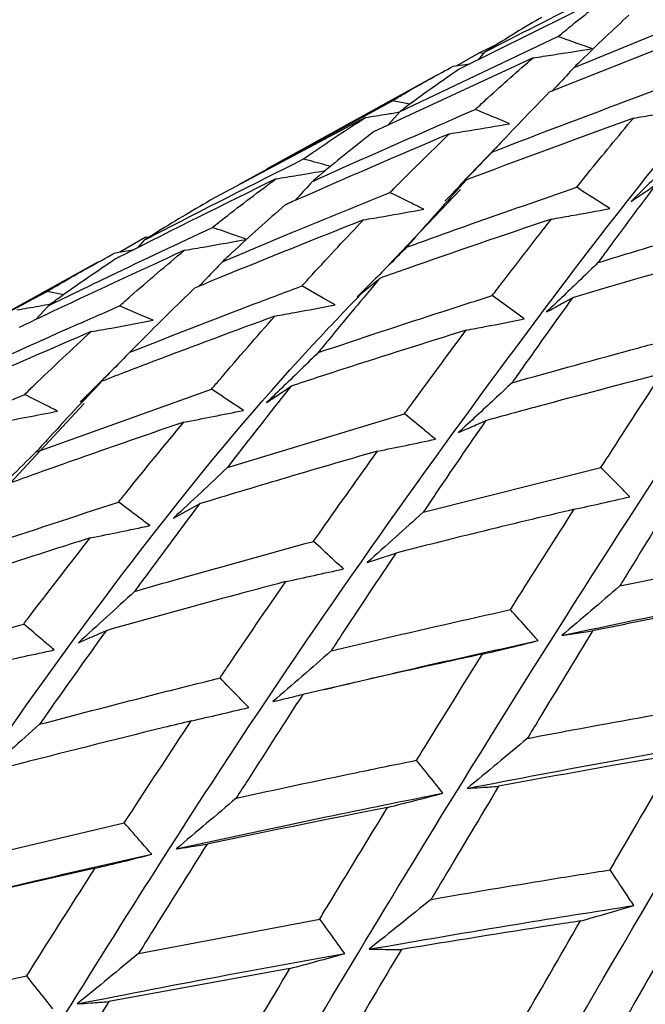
# Model space of a CAD drawing. Header units: millimetres. Extents: x 73 to 180, y 34 to 171.
# Tile 34 of 59: x 101.86 to 103.17, y 136.67 to 138.73. Entities that reach past the tile are written whole.
import ezdxf

# ---------------------------------------------------------------- set-up
doc = ezdxf.new("R2010")
doc.units = ezdxf.units.MM

msp = doc.modelspace()

# ---------------------------------------------------------------- linework, layer by layer
at = {"color": 7, "linetype": 'Continuous', "lineweight": 25}
for p, q in [((103.1, 138.7861), (102.7768, 138.6256)), ((103.0172, 138.6293), (103.3547, 138.7666)), ((103.3058, 138.713), (102.9655, 138.5775)), ((102.6534, 138.5372), (102.9836, 138.6936)), ((102.8186, 138.6598), (102.8595, 138.679)), ((102.9314, 138.6494), (102.598, 138.4948)), ((102.7716, 138.6328), (102.8186, 138.6598)), ((102.8302, 138.661), (102.8168, 138.6454)), ((102.828, 138.6585), (102.8186, 138.6598)), ((102.7642, 138.6317), (102.7996, 138.6369)), ((102.7305, 138.6134), (102.3744, 138.4169)), ((102.3165, 138.3849), (102.6378, 138.5598)), ((102.674, 138.5524), (102.6378, 138.5598)), ((102.5813, 138.5248), (102.2567, 138.3516)), ((102.6534, 138.5372), (102.6281, 138.5087)), ((102.8745, 138.4831), (102.7786, 138.3831)), ((102.6287, 138.2154), (102.7797, 138.374)), ((102.0672, 138.2436), (102.1205, 138.2745)), ((102.1194, 138.2687), (102.1046, 138.2522)), ((102.1272, 138.2737), (102.1205, 138.2745)), ((102.058, 138.242), (102.0978, 138.2488)), ((102.0199, 138.2213), (101.6392, 138.0112)), ((101.95, 138.154), (101.9153, 138.1611)), ((101.918, 138.1312), (101.8909, 138.1019)), ((102.079, 138.0244), (101.9901, 137.9351)), ((101.5069, 137.7951), (101.8686, 137.9459)), ((101.8921, 137.8252), (102.2591, 137.9567)), ((101.8381, 137.7606), (101.993, 137.9266)), ((102.2923, 137.7932), (102.6628, 137.9055)), ((102.7015, 137.6994), (103.0734, 137.7929)), ((102.1798, 137.6873), (102.2344, 137.7172)), ((103.1129, 137.5455), (103.4843, 137.6208)), ((101.6965, 136.9608), (102.0768, 137.0502)), ((102.0156, 136.9554), (101.6348, 136.8687)), ((102.1067, 136.7775), (102.4854, 136.8492)), ((102.4232, 136.7459), (102.0443, 136.6767))]:
    msp.add_line(p, q, dxfattribs=at)
at = {"color": 7, "linetype": 'Continuous', "lineweight": 25, "flags": 128}
for points in [[(102.5174, 138.133), (102.4925, 138.1473), (102.4483, 138.1727)], [(102.9131, 138.1037), (102.889, 138.1213), (102.8462, 138.1525)], [(102.137, 138.1007), (102.1117, 138.1115), (102.0668, 138.1307)], [(102.5847, 137.5944), (102.6102, 137.6029), (102.6443, 137.6142)], [(102.992, 137.442), (103.0192, 137.446), (103.0556, 137.4515)]]:
    msp.add_lwpolyline(points, dxfattribs=at)
at = {"color": 7, "linetype": 'Continuous', "lineweight": 25}
for points, knots in [([(97.7305, 115.257), (97.8733, 115.3779), (98.2139, 115.6663), (98.7637, 116.1348), (99.3518, 116.6446), (99.9008, 117.1323), (100.4057, 117.5952), (100.8683, 118.0351), (101.2934, 118.4568), (101.6866, 118.8657), (102.0535, 119.2678), (102.4109, 119.683), (102.7613, 120.1187), (103.1054, 120.5827), (103.4325, 121.0661), (103.7443, 121.5778), (104.0412, 122.1278), (104.3222, 122.7283), (104.5716, 123.3625), (104.7841, 124.0252), (104.9549, 124.7036), (105.0849, 125.4081), (105.171, 126.1291), (105.2126, 126.859), (105.2105, 127.5924), (105.166, 128.3256), (105.0809, 129.0556), (104.957, 129.7791), (104.7965, 130.492), (104.603, 131.1875), (104.3839, 131.8504), (104.1571, 132.4454), (103.9391, 132.9567), (103.6786, 133.5167), (103.3523, 134.1477), (103.0151, 134.7229), (102.7097, 135.2024), (102.4359, 135.6067), (102.0924, 136.0758), (101.7135, 136.5533), (101.2973, 137.0352), (100.8482, 137.5115), (100.3687, 137.9754), (99.8612, 138.4216), (99.3275, 138.8455), (98.7696, 139.2433), (98.1892, 139.6116), (97.588, 139.9474), (96.9687, 140.2474), (96.3348, 140.5086), (95.6921, 140.7283), (95.0482, 140.9046), (94.412, 141.0376), (93.7922, 141.1292), (93.1944, 141.1837), (92.6197, 141.2064), (92.0656, 141.2023), (91.5264, 141.1752), (90.996, 141.1279), (90.4683, 141.0623), (89.9371, 140.979), (89.3957, 140.8784), (88.8362, 140.7595), (88.251, 140.6211), (87.6327, 140.4616), (86.9749, 140.2797), (86.2741, 140.0747), (85.5356, 139.8495), (84.8888, 139.6468), (84.5035, 139.5251), (84.3627, 139.4806)], [0, 0, 0, 0, 0.016658, 0.039751, 0.061072, 0.08039, 0.097706, 0.113257, 0.127342, 0.140262, 0.152305, 0.163742, 0.176032, 0.188131, 0.200355, 0.212942, 0.226226, 0.240533, 0.256144, 0.271236, 0.286996, 0.303155, 0.319489, 0.335852, 0.352148, 0.368349, 0.384437, 0.40039, 0.416172, 0.431703, 0.446786, 0.460807, 0.472249, 0.482079, 0.49997, 0.517206, 0.524281, 0.536011, 0.548195, 0.56127, 0.574915, 0.589007, 0.603445, 0.618161, 0.633102, 0.64823, 0.663508, 0.6789, 0.69436, 0.709795, 0.725081, 0.740038, 0.754456, 0.768158, 0.781073, 0.793265, 0.8049, 0.816198, 0.827403, 0.838746, 0.850419, 0.862686, 0.875813, 0.890076, 0.90576, 0.92314, 0.942447, 0.963758, 0.986764, 1, 1, 1, 1]), ([(102.2184, 136.196), (102.3681, 136.4481), (102.7414, 137.0771), (103.2364, 137.8551), (103.7043, 138.5538), (103.9484, 138.88), (104.0651, 139.036)], [0, 0, 0, 0, 0.216403, 0.539662, 0.779765, 1, 1, 1, 1]), ([(102.5779, 135.8644), (102.7401, 136.144), (103.1355, 136.8253), (103.6438, 137.6854), (104.11, 138.4637), (104.3441, 138.8433), (104.456, 139.0248)], [0, 0, 0, 0, 0.223034, 0.543558, 0.781628, 1, 1, 1, 1]), ([(102.9204, 135.4941), (103.0958, 135.7968), (103.5169, 136.5236), (104.0452, 137.4594), (104.5184, 138.3138), (104.748, 138.7458), (104.8578, 138.9525)], [0, 0, 0, 0, 0.2275204, 0.5461936, 0.7828892, 1, 1, 1, 1]), ([(102.8302, 138.661), (102.9021, 138.6981), (103.0082, 138.7527), (103.1153, 138.806), (103.1498, 138.8232)], [0, 0, 0, 0, 0.67782, 1, 1, 1, 1]), ([(102.9836, 138.6936), (102.9934, 138.7017), (103.0323, 138.7338), (103.071, 138.7637), (103.1, 138.7861)], [0, 0, 0, 0, 0.252477, 1, 1, 1, 1]), ([(101.8497, 136.4841), (101.9871, 136.7051), (102.3418, 137.2757), (102.8286, 137.9619), (103.2335, 138.492), (103.4237, 138.6951), (103.4779, 138.753)], [0, 0, 0, 0, 0.2366389, 0.6110278, 0.8891064, 1, 1, 1, 1]), ([(102.9494, 138.7339), (102.9476, 138.7329), (102.9079, 138.7101), (102.8682, 138.685), (102.8302, 138.661)], [0, 0, 0, 0, 0.044272, 1, 1, 1, 1]), ([(103.1319, 138.7388), (103.0989, 138.7079), (103.0608, 138.6722), (103.0224, 138.6343), (103.0172, 138.6293)], [0, 0, 0, 0, 0.866157, 1, 1, 1, 1]), ([(103.0553, 138.6687), (103.0468, 138.6716), (103.0229, 138.6799), (102.999, 138.6882), (102.9836, 138.6936)], [0, 0, 0, 0, 0.356435, 1, 1, 1, 1]), ([(102.9314, 138.6494), (102.9457, 138.6515), (102.987, 138.6577), (103.0283, 138.6643), (103.0553, 138.6687)], [0, 0, 0, 0, 0.345121, 1, 1, 1, 1]), ([(102.8108, 138.5416), (102.8196, 138.5497), (102.8598, 138.5869), (102.9, 138.622), (102.9314, 138.6494)], [0, 0, 0, 0, 0.217429, 1, 1, 1, 1]), ([(102.6378, 138.5598), (102.6484, 138.5662), (102.6905, 138.5914), (102.7327, 138.6145), (102.7642, 138.6317)], [0, 0, 0, 0, 0.252477, 1, 1, 1, 1]), ([(102.7768, 138.6256), (102.7412, 138.6008), (102.7001, 138.5721), (102.6589, 138.5413), (102.6534, 138.5372)], [0, 0, 0, 0, 0.866157, 1, 1, 1, 1]), ([(103.0172, 138.6293), (103.0067, 138.6177), (102.9916, 138.6012), (102.9763, 138.5849), (102.9717, 138.58)], [0, 0, 0, 0, 0.696484, 1, 1, 1, 1]), ([(102.8457, 138.4523), (102.8517, 138.4547), (102.9668, 138.4995), (103.0826, 138.5427), (103.1923, 138.5837)], [0, 0, 0, 0, 0.052522, 1, 1, 1, 1]), ([(102.9655, 138.5775), (102.9314, 138.5424), (102.8915, 138.5015), (102.8514, 138.4585), (102.8457, 138.4523)], [0, 0, 0, 0, 0.856911, 1, 1, 1, 1]), ([(103.1412, 138.5234), (103.1552, 138.5256), (103.1958, 138.5322), (103.2364, 138.5393), (103.263, 138.5439)], [0, 0, 0, 0, 0.345901, 1, 1, 1, 1]), ([(102.4516, 138.438), (102.461, 138.4446), (102.5042, 138.4748), (102.5475, 138.5028), (102.5813, 138.5248)], [0, 0, 0, 0, 0.217429, 1, 1, 1, 1]), ([(102.4705, 138.3911), (102.4764, 138.3937), (102.5893, 138.4449), (102.703, 138.4945), (102.8108, 138.5416)], [0, 0, 0, 0, 0.052522, 1, 1, 1, 1]), ([(102.5813, 138.5248), (102.596, 138.5271), (102.6198, 138.5307), (102.6434, 138.5346), (102.6524, 138.5361)], [0, 0, 0, 0, 0.619768, 1, 1, 1, 1]), ([(103.1412, 138.5234), (103.0296, 138.4826), (102.913, 138.4401), (102.797, 138.3959), (102.7919, 138.394)], [0, 0, 0, 0, 0.956081, 1, 1, 1, 1]), ([(102.8826, 138.5116), (102.8741, 138.5151), (102.8501, 138.5251), (102.8262, 138.5351), (102.8108, 138.5416)], [0, 0, 0, 0, 0.355893, 1, 1, 1, 1]), ([(103.0227, 138.3788), (103.0302, 138.3882), (103.0699, 138.4375), (103.1093, 138.4849), (103.1412, 138.5234)], [0, 0, 0, 0, 0.189387, 1, 1, 1, 1]), ([(102.7568, 138.4907), (102.7713, 138.493), (102.8133, 138.4997), (102.8552, 138.5069), (102.8826, 138.5116)], [0, 0, 0, 0, 0.345901, 1, 1, 1, 1]), ([(102.7568, 138.4907), (102.6471, 138.4439), (102.5324, 138.3948), (102.4185, 138.3443), (102.4135, 138.3421)], [0, 0, 0, 0, 0.956081, 1, 1, 1, 1]), ([(102.598, 138.4948), (102.5616, 138.4659), (102.5191, 138.4321), (102.4765, 138.3962), (102.4705, 138.3911)], [0, 0, 0, 0, 0.856911, 1, 1, 1, 1]), ([(102.6322, 138.3678), (102.6401, 138.3758), (102.6817, 138.418), (102.7232, 138.4582), (102.7568, 138.4907)], [0, 0, 0, 0, 0.189387, 1, 1, 1, 1]), ([(102.8457, 138.4523), (102.8345, 138.4406), (102.8018, 138.4062), (102.7689, 138.3724), (102.7472, 138.3501)], [0, 0, 0, 0, 0.341497, 1, 1, 1, 1]), ([(103.2391, 138.4516), (103.2275, 138.4398), (103.1934, 138.4054), (103.1591, 138.3716), (103.1366, 138.3493)], [0, 0, 0, 0, 0.341497, 1, 1, 1, 1]), ([(102.1194, 138.2687), (102.1252, 138.2717), (102.2353, 138.329), (102.3464, 138.385), (102.4516, 138.438)], [0, 0, 0, 0, 0.052522, 1, 1, 1, 1]), ([(102.5085, 138.4224), (102.5049, 138.4233), (102.486, 138.4285), (102.4671, 138.4337), (102.4516, 138.438)], [0, 0, 0, 0, 0.186329, 1, 1, 1, 1]), ([(102.3938, 138.3965), (102.4088, 138.3989), (102.4436, 138.4045), (102.4782, 138.4105), (102.498, 138.4139)], [0, 0, 0, 0, 0.430361, 1, 1, 1, 1]), ([(102.3938, 138.3965), (102.2866, 138.3435), (102.1745, 138.2882), (102.0633, 138.2315), (102.0584, 138.229)], [0, 0, 0, 0, 0.956081, 1, 1, 1, 1]), ([(102.2612, 138.2948), (102.2695, 138.3015), (102.3137, 138.3366), (102.3579, 138.3697), (102.3938, 138.3965)], [0, 0, 0, 0, 0.189387, 1, 1, 1, 1]), ([(102.4705, 138.3911), (102.4598, 138.3794), (102.4474, 138.3659), (102.435, 138.3526), (102.4333, 138.3509)], [0, 0, 0, 0, 0.866814, 1, 1, 1, 1]), ([(102.7919, 138.394), (102.7567, 138.3549), (102.7152, 138.3088), (102.6733, 138.2607), (102.667, 138.2534)], [0, 0, 0, 0, 0.848139, 1, 1, 1, 1]), ([(102.667, 138.2534), (102.7116, 138.2695), (102.8299, 138.3121), (102.9487, 138.3532), (103.0227, 138.3788)], [0, 0, 0, 0, 0.377594, 1, 1, 1, 1]), ([(102.7472, 138.3501), (102.7535, 138.3563), (102.7683, 138.3709), (102.7833, 138.3855), (102.7919, 138.394)], [0, 0, 0, 0, 0.4215453, 1, 1, 1, 1]), ([(103.0918, 138.3344), (103.0836, 138.3397), (103.0606, 138.3545), (103.0375, 138.3693), (103.0227, 138.3788)], [0, 0, 0, 0, 0.3574646, 1, 1, 1, 1]), ([(103.1876, 138.3837), (103.1537, 138.3384), (103.1138, 138.2851), (103.0734, 138.2298), (103.0673, 138.2214)], [0, 0, 0, 0, 0.848139, 1, 1, 1, 1]), ([(103.1366, 138.3493), (103.1437, 138.3541), (103.1607, 138.3656), (103.1777, 138.377), (103.1876, 138.3837)], [0, 0, 0, 0, 0.4215453, 1, 1, 1, 1]), ([(102.2819, 138.2231), (102.3258, 138.2416), (102.4422, 138.2907), (102.5593, 138.3382), (102.6322, 138.3678)], [0, 0, 0, 0, 0.377594, 1, 1, 1, 1]), ([(102.7031, 138.3328), (102.6946, 138.337), (102.671, 138.3487), (102.6474, 138.3603), (102.6322, 138.3678)], [0, 0, 0, 0, 0.357465, 1, 1, 1, 1]), ([(102.2567, 138.3516), (102.2174, 138.3286), (102.1716, 138.3018), (102.1259, 138.2728), (102.1194, 138.2687)], [0, 0, 0, 0, 0.856911, 1, 1, 1, 1]), ([(102.4135, 138.3421), (102.3763, 138.3092), (102.3325, 138.2703), (102.2886, 138.2293), (102.2819, 138.2231)], [0, 0, 0, 0, 0.8481387, 1, 1, 1, 1]), ([(102.5769, 138.3107), (102.5912, 138.3131), (102.6333, 138.3202), (102.6753, 138.3278), (102.7031, 138.3328)], [0, 0, 0, 0, 0.339657, 1, 1, 1, 1]), ([(102.9698, 138.3122), (102.9836, 138.3146), (103.0243, 138.3217), (103.065, 138.3293), (103.0918, 138.3344)], [0, 0, 0, 0, 0.339657, 1, 1, 1, 1]), ([(103.0673, 138.2214), (103.1124, 138.2351), (103.2318, 138.2715), (103.3517, 138.3061), (103.4264, 138.3277)], [0, 0, 0, 0, 0.377594, 1, 1, 1, 1]), ([(102.5769, 138.3107), (102.4773, 138.2711), (102.3594, 138.2241), (102.2421, 138.1757), (102.2239, 138.1681)], [0, 0, 0, 0, 0.84432, 1, 1, 1, 1]), ([(102.4483, 138.1727), (102.4554, 138.1804), (102.4983, 138.2276), (102.5411, 138.2729), (102.5769, 138.3107)], [0, 0, 0, 0, 0.163703, 1, 1, 1, 1]), ([(102.9698, 138.3122), (102.8688, 138.2781), (102.7492, 138.2376), (102.6302, 138.1955), (102.6117, 138.189)], [0, 0, 0, 0, 0.84432, 1, 1, 1, 1]), ([(102.8462, 138.1525), (102.853, 138.1614), (102.8944, 138.2158), (102.9354, 138.2683), (102.9698, 138.3122)], [0, 0, 0, 0, 0.163703, 1, 1, 1, 1]), ([(101.918, 138.1312), (101.961, 138.1521), (102.0749, 138.2074), (102.1897, 138.2613), (102.2612, 138.2948)], [0, 0, 0, 0, 0.377594, 1, 1, 1, 1]), ([(102.3325, 138.2699), (102.324, 138.2729), (102.3002, 138.2812), (102.2764, 138.2895), (102.2612, 138.2948)], [0, 0, 0, 0, 0.357465, 1, 1, 1, 1]), ([(102.2025, 138.2471), (102.2172, 138.2496), (102.2606, 138.2569), (102.3039, 138.2647), (102.3325, 138.2699)], [0, 0, 0, 0, 0.339657, 1, 1, 1, 1]), ([(102.2025, 138.2471), (102.1048, 138.2021), (101.9891, 138.1488), (101.8743, 138.094), (101.8564, 138.0855)], [0, 0, 0, 0, 0.84432, 1, 1, 1, 1]), ([(101.9153, 138.1611), (101.9243, 138.1664), (101.9717, 138.1947), (102.0194, 138.2208), (102.058, 138.242)], [0, 0, 0, 0, 0.189387, 1, 1, 1, 1]), ([(102.0668, 138.1307), (102.0742, 138.1373), (102.1194, 138.1773), (102.1646, 138.2153), (102.2025, 138.2471)], [0, 0, 0, 0, 0.163703, 1, 1, 1, 1]), ([(102.667, 138.2534), (102.6554, 138.2416), (102.6212, 138.2068), (102.5866, 138.1726), (102.5637, 138.1499)], [0, 0, 0, 0, 0.336822, 1, 1, 1, 1]), ([(103.3749, 138.2517), (103.2731, 138.223), (103.1525, 138.1889), (103.0324, 138.1532), (103.0137, 138.1476)], [0, 0, 0, 0, 0.84432, 1, 1, 1, 1]), ([(102.0584, 138.229), (102.0187, 138.202), (101.9718, 138.1702), (101.9251, 138.1363), (101.918, 138.1312)], [0, 0, 0, 0, 0.848139, 1, 1, 1, 1]), ([(102.2819, 138.2231), (102.2708, 138.2114), (102.2545, 138.1942), (102.238, 138.1772), (102.2327, 138.1718)], [0, 0, 0, 0, 0.678564, 1, 1, 1, 1]), ([(103.0673, 138.2214), (103.0552, 138.2097), (103.0196, 138.175), (102.9837, 138.1408), (102.9599, 138.1182)], [0, 0, 0, 0, 0.336822, 1, 1, 1, 1]), ([(102.0886, 138.0341), (102.1752, 138.068), (102.2948, 138.1149), (102.4151, 138.1601), (102.4483, 138.1727)], [0, 0, 0, 0, 0.723515, 1, 1, 1, 1]), ([(102.6117, 138.189), (102.5755, 138.146), (102.5324, 138.0949), (102.4891, 138.0418), (102.4821, 138.0332)], [0, 0, 0, 0, 0.83894, 1, 1, 1, 1]), ([(102.5637, 138.1499), (102.5705, 138.1554), (102.5865, 138.1684), (102.6025, 138.1815), (102.6117, 138.189)], [0, 0, 0, 0, 0.425235, 1, 1, 1, 1]), ([(101.5155, 136.7756), (101.6281, 136.9429), (101.9547, 137.4279), (102.3087, 137.8823), (102.5439, 138.1267), (102.5754, 138.1594)], [0, 0, 0, 0, 0.313133, 0.908212, 1, 1, 1, 1]), ([(101.5811, 137.979), (101.6229, 138.0022), (101.7338, 138.0636), (101.8457, 138.1237), (101.9153, 138.1611)], [0, 0, 0, 0, 0.377594, 1, 1, 1, 1]), ([(102.2239, 138.1681), (102.1861, 138.1313), (102.141, 138.0874), (102.0959, 138.0415), (102.0886, 138.0341)], [0, 0, 0, 0, 0.8389405, 1, 1, 1, 1]), ([(102.4821, 138.0332), (102.5698, 138.0625), (102.6909, 138.1029), (102.8126, 138.1417), (102.8462, 138.1525)], [0, 0, 0, 0, 0.723515, 1, 1, 1, 1]), ([(101.8524, 138.1225), (101.8676, 138.1252), (101.8913, 138.1292), (101.915, 138.1336), (101.9235, 138.1352)], [0, 0, 0, 0, 0.639204, 1, 1, 1, 1]), ([(102.3918, 138.1097), (102.4056, 138.1122), (102.4475, 138.1196), (102.4893, 138.1276), (102.5174, 138.133)], [0, 0, 0, 0, 0.3294102, 1, 1, 1, 1]), ([(103.0137, 138.1476), (102.9786, 138.0986), (102.9367, 138.0402), (102.8944, 137.98), (102.8876, 137.9703)], [0, 0, 0, 0, 0.83894, 1, 1, 1, 1]), ([(102.9599, 138.1182), (102.9675, 138.1223), (102.9854, 138.1322), (103.0034, 138.142), (103.0137, 138.1476)], [0, 0, 0, 0, 0.425235, 1, 1, 1, 1]), ([(101.7134, 137.973), (101.7984, 138.0115), (101.9158, 138.0647), (102.0341, 138.1164), (102.0668, 138.1307)], [0, 0, 0, 0, 0.723515, 1, 1, 1, 1]), ([(102.0074, 138.0771), (102.0217, 138.0796), (102.0649, 138.0872), (102.108, 138.0953), (102.137, 138.1007)], [0, 0, 0, 0, 0.32941, 1, 1, 1, 1]), ([(102.3918, 138.1097), (102.3067, 138.0782), (102.1858, 138.0335), (102.0655, 137.9871), (102.0299, 137.9734)], [0, 0, 0, 0, 0.703975, 1, 1, 1, 1]), ([(102.2591, 137.9567), (102.2653, 137.964), (102.3097, 138.0162), (102.3538, 138.0665), (102.3918, 138.1097)], [0, 0, 0, 0, 0.139085, 1, 1, 1, 1]), ([(102.7916, 138.0802), (102.805, 138.0826), (102.8455, 138.0902), (102.8859, 138.0983), (102.9131, 138.1037)], [0, 0, 0, 0, 0.3294102, 1, 1, 1, 1]), ([(102.0074, 138.0771), (101.9237, 138.0411), (101.8047, 137.9899), (101.6865, 137.9372), (101.6515, 137.9216)], [0, 0, 0, 0, 0.703975, 1, 1, 1, 1]), ([(101.8686, 137.9459), (101.875, 137.9522), (101.9213, 137.9972), (101.9676, 138.0401), (102.0074, 138.0771)], [0, 0, 0, 0, 0.139085, 1, 1, 1, 1]), ([(102.7916, 138.0802), (102.7056, 138.0532), (102.5833, 138.0149), (102.4616, 137.975), (102.4256, 137.9631)], [0, 0, 0, 0, 0.703975, 1, 1, 1, 1]), ([(102.6628, 137.9055), (102.6688, 137.9137), (102.712, 137.9731), (102.7548, 138.0306), (102.7916, 138.0802)], [0, 0, 0, 0, 0.139085, 1, 1, 1, 1]), ([(102.8876, 137.9703), (102.9759, 137.9949), (103.0979, 138.029), (103.2203, 138.0615), (103.2541, 138.0705)], [0, 0, 0, 0, 0.723515, 1, 1, 1, 1]), ([(102.0886, 138.0341), (102.0773, 138.0226), (102.0429, 137.9875), (102.0082, 137.9529), (101.9849, 137.9298)], [0, 0, 0, 0, 0.329633, 1, 1, 1, 1]), ([(102.4821, 138.0332), (102.4703, 138.0216), (102.4345, 137.9865), (102.3985, 137.9519), (102.3744, 137.9287)], [0, 0, 0, 0, 0.329633, 1, 1, 1, 1]), ([(103.2005, 137.9889), (103.114, 137.9664), (102.9911, 137.9344), (102.8686, 137.9009), (102.8323, 137.8909)], [0, 0, 0, 0, 0.703975, 1, 1, 1, 1]), ([(103.0734, 137.7929), (103.0793, 137.8021), (103.1221, 137.8685), (103.1642, 137.9332), (103.2005, 137.9889)], [0, 0, 0, 0, 0.139085, 1, 1, 1, 1]), ([(102.0299, 137.9734), (101.9917, 137.933), (101.9458, 137.8844), (101.8999, 137.8338), (101.8921, 137.8252)], [0, 0, 0, 0, 0.8302409, 1, 1, 1, 1]), ([(101.9849, 137.9298), (101.9913, 137.936), (102.0063, 137.9505), (102.0213, 137.9651), (102.0299, 137.9734)], [0, 0, 0, 0, 0.428254, 1, 1, 1, 1]), ([(102.8876, 137.9703), (102.8753, 137.9587), (102.8381, 137.9238), (102.8008, 137.8894), (102.7758, 137.8663)], [0, 0, 0, 0, 0.3296332, 1, 1, 1, 1]), ([(101.9374, 137.9108), (101.9291, 137.9151), (101.9061, 137.9268), (101.8832, 137.9385), (101.8686, 137.9459)], [0, 0, 0, 0, 0.3625703, 1, 1, 1, 1]), ([(102.3262, 137.9123), (102.3181, 137.9177), (102.2958, 137.9325), (102.2734, 137.9473), (102.2591, 137.9567)], [0, 0, 0, 0, 0.36257, 1, 1, 1, 1]), ([(102.4256, 137.9631), (102.3888, 137.9167), (102.3444, 137.8608), (102.2999, 137.803), (102.2923, 137.7932)], [0, 0, 0, 0, 0.830241, 1, 1, 1, 1]), ([(102.3744, 137.9287), (102.3817, 137.9337), (102.3987, 137.9451), (102.4158, 137.9566), (102.4256, 137.9631)], [0, 0, 0, 0, 0.428254, 1, 1, 1, 1]), ([(101.8083, 137.8864), (101.8296, 137.8903), (101.8726, 137.8982), (101.9156, 137.9066), (101.9374, 137.9108)], [0, 0, 0, 0, 0.493445, 1, 1, 1, 1]), ([(102.2012, 137.8879), (102.2218, 137.8918), (102.2635, 137.8997), (102.3051, 137.9081), (102.3262, 137.9123)], [0, 0, 0, 0, 0.493445, 1, 1, 1, 1]), ([(102.7272, 137.8524), (102.7194, 137.8588), (102.698, 137.8765), (102.6765, 137.8942), (102.6628, 137.9055)], [0, 0, 0, 0, 0.36257, 1, 1, 1, 1]), ([(102.2012, 137.8879), (102.1348, 137.8651), (102.0115, 137.8227), (101.8889, 137.7788), (101.8324, 137.7586)], [0, 0, 0, 0, 0.539521, 1, 1, 1, 1]), ([(102.0648, 137.7208), (102.0703, 137.7277), (102.1159, 137.7846), (102.1613, 137.8396), (102.2012, 137.8879)], [0, 0, 0, 0, 0.1211493, 1, 1, 1, 1]), ([(102.8323, 137.8909), (102.7962, 137.8385), (102.7528, 137.7754), (102.7089, 137.7105), (102.7015, 137.6994)], [0, 0, 0, 0, 0.8302409, 1, 1, 1, 1]), ([(102.7758, 137.8663), (102.7838, 137.8698), (102.8027, 137.878), (102.8215, 137.8862), (102.8323, 137.8909)], [0, 0, 0, 0, 0.428254, 1, 1, 1, 1]), ([(102.6064, 137.8274), (102.6262, 137.8313), (102.6665, 137.8394), (102.7068, 137.848), (102.7272, 137.8524)], [0, 0, 0, 0, 0.493445, 1, 1, 1, 1]), ([(101.8921, 137.8252), (101.8742, 137.8076), (101.8382, 137.7719), (101.8019, 137.7368), (101.7836, 137.7191)], [0, 0, 0, 0, 0.495567, 1, 1, 1, 1]), ([(102.6064, 137.8274), (102.5394, 137.808), (102.4152, 137.772), (102.2914, 137.7345), (102.2344, 137.7172)], [0, 0, 0, 0, 0.539521, 1, 1, 1, 1]), ([(102.4727, 137.6387), (102.4781, 137.6465), (102.5229, 137.7105), (102.5673, 137.7727), (102.6064, 137.8274)], [0, 0, 0, 0, 0.1211493, 1, 1, 1, 1]), ([(102.2923, 137.7932), (102.2738, 137.7755), (102.2364, 137.74), (102.1988, 137.7049), (102.1798, 137.6873)], [0, 0, 0, 0, 0.495567, 1, 1, 1, 1]), ([(103.134, 137.732), (103.1267, 137.7394), (103.1065, 137.7597), (103.0863, 137.7799), (103.0734, 137.7929)], [0, 0, 0, 0, 0.36257, 1, 1, 1, 1]), ([(103.2437, 137.7579), (103.2077, 137.6997), (103.1643, 137.6295), (103.1204, 137.5577), (103.1129, 137.5455)], [0, 0, 0, 0, 0.830241, 1, 1, 1, 1]), ([(101.6927, 137.5971), (101.7241, 137.6078), (101.8479, 137.6499), (101.9721, 137.6905), (102.0648, 137.7208)], [0, 0, 0, 0, 0.253772, 1, 1, 1, 1]), ([(102.1302, 137.6716), (102.1223, 137.6775), (102.1005, 137.6939), (102.0787, 137.7103), (102.0648, 137.7208)], [0, 0, 0, 0, 0.36171, 1, 1, 1, 1]), ([(103.0174, 137.7057), (103.0366, 137.7099), (103.0754, 137.7184), (103.1143, 137.7274), (103.134, 137.732)], [0, 0, 0, 0, 0.493445, 1, 1, 1, 1]), ([(102.2344, 137.7172), (102.1971, 137.6675), (102.1518, 137.6072), (102.1062, 137.545), (102.0982, 137.534)], [0, 0, 0, 0, 0.823375, 1, 1, 1, 1]), ([(102.7015, 137.6994), (102.6822, 137.682), (102.6434, 137.6467), (102.6044, 137.6119), (102.5847, 137.5944)], [0, 0, 0, 0, 0.495567, 1, 1, 1, 1]), ([(103.0174, 137.7057), (102.9502, 137.6897), (102.8258, 137.66), (102.7015, 137.6287), (102.6443, 137.6142)], [0, 0, 0, 0, 0.539521, 1, 1, 1, 1]), ([(102.8842, 137.4961), (102.8897, 137.5047), (102.9344, 137.5756), (102.9786, 137.6448), (103.0174, 137.7057)], [0, 0, 0, 0, 0.121149, 1, 1, 1, 1]), ([(102.0054, 137.646), (102.026, 137.65), (102.0676, 137.6583), (102.1092, 137.6671), (102.1302, 137.6716)], [0, 0, 0, 0, 0.495044, 1, 1, 1, 1]), ([(102.0054, 137.646), (101.9612, 137.6319), (101.8365, 137.5922), (101.7122, 137.551), (101.6319, 137.5244)], [0, 0, 0, 0, 0.35399, 1, 1, 1, 1]), ([(101.8665, 137.4659), (101.8718, 137.4729), (101.9181, 137.5341), (101.9644, 137.5934), (102.0054, 137.646)], [0, 0, 0, 0, 0.114177, 1, 1, 1, 1]), ([(102.0982, 137.534), (102.1298, 137.5431), (102.2545, 137.5789), (102.3795, 137.6132), (102.4727, 137.6387)], [0, 0, 0, 0, 0.253772, 1, 1, 1, 1]), ([(102.5349, 137.5812), (102.5274, 137.5881), (102.5067, 137.6073), (102.4859, 137.6265), (102.4727, 137.6387)], [0, 0, 0, 0, 0.36171, 1, 1, 1, 1]), ([(102.6443, 137.6142), (102.6074, 137.5587), (102.5626, 137.4913), (102.5173, 137.4221), (102.5093, 137.4099)], [0, 0, 0, 0, 0.823375, 1, 1, 1, 1]), ([(102.4143, 137.5546), (102.4341, 137.5589), (102.4743, 137.5675), (102.5146, 137.5766), (102.5349, 137.5812)], [0, 0, 0, 0, 0.495044, 1, 1, 1, 1]), ([(102.4143, 137.5546), (102.3699, 137.5428), (102.2446, 137.5095), (102.1195, 137.4746), (102.0386, 137.452)], [0, 0, 0, 0, 0.35399, 1, 1, 1, 1]), ([(102.277, 137.3533), (102.2823, 137.3611), (102.3282, 137.4293), (102.3738, 137.4958), (102.4143, 137.5546)], [0, 0, 0, 0, 0.114177, 1, 1, 1, 1]), ([(102.992, 137.442), (103.0946, 137.4637), (103.2773, 137.5024), (103.4601, 137.5376), (103.5402, 137.553)], [0, 0, 0, 0, 0.5617118, 1, 1, 1, 1]), ([(103.1129, 137.5455), (103.093, 137.5283), (103.0527, 137.4935), (103.0124, 137.4592), (102.992, 137.442)], [0, 0, 0, 0, 0.4955672, 1, 1, 1, 1]), ([(102.0982, 137.534), (102.0788, 137.5161), (102.0397, 137.4801), (102.0005, 137.4446), (101.9808, 137.4267)], [0, 0, 0, 0, 0.496932, 1, 1, 1, 1]), ([(103.4278, 137.5248), (103.3608, 137.5121), (103.2367, 137.4884), (103.1127, 137.4631), (103.0556, 137.4515)], [0, 0, 0, 0, 0.539521, 1, 1, 1, 1]), ([(102.5093, 137.4099), (102.541, 137.4174), (102.6659, 137.447), (102.7909, 137.4751), (102.8842, 137.4961)], [0, 0, 0, 0, 0.253772, 1, 1, 1, 1]), ([(102.9422, 137.4312), (102.9352, 137.439), (102.9159, 137.4606), (102.8966, 137.4823), (102.8842, 137.4961)], [0, 0, 0, 0, 0.36171, 1, 1, 1, 1]), ([(101.4904, 137.3501), (101.5733, 137.3761), (101.6985, 137.4154), (101.824, 137.4532), (101.8665, 137.4659)], [0, 0, 0, 0, 0.662032, 1, 1, 1, 1]), ([(101.9302, 137.4119), (101.9225, 137.4184), (101.9013, 137.4364), (101.8801, 137.4544), (101.8665, 137.4659)], [0, 0, 0, 0, 0.360187, 1, 1, 1, 1]), ([(102.0386, 137.452), (102.0007, 137.3991), (101.9545, 137.3346), (101.9079, 137.2682), (101.8995, 137.2563)], [0, 0, 0, 0, 0.819301, 1, 1, 1, 1]), ([(101.9808, 137.4267), (101.989, 137.4303), (102.0083, 137.4388), (102.0276, 137.4472), (102.0386, 137.452)], [0, 0, 0, 0, 0.426205, 1, 1, 1, 1]), ([(103.0556, 137.4515), (103.0184, 137.3903), (102.9733, 137.316), (102.9276, 137.2401), (102.9195, 137.2267)], [0, 0, 0, 0, 0.8233751, 1, 1, 1, 1]), ([(101.8059, 137.3852), (101.8263, 137.3895), (101.8677, 137.3981), (101.9092, 137.4073), (101.9302, 137.4119)], [0, 0, 0, 0, 0.493262, 1, 1, 1, 1]), ([(102.4952, 137.329), (102.563, 137.3452), (102.7119, 137.3806), (102.861, 137.4133), (102.9422, 137.4312)], [0, 0, 0, 0, 0.455522, 1, 1, 1, 1]), ([(102.8258, 137.403), (102.845, 137.4075), (102.8837, 137.4167), (102.9226, 137.4263), (102.9422, 137.4312)], [0, 0, 0, 0, 0.495044, 1, 1, 1, 1]), ([(102.5093, 137.4099), (102.4892, 137.3922), (102.4487, 137.3566), (102.4081, 137.3214), (102.3877, 137.3038)], [0, 0, 0, 0, 0.496932, 1, 1, 1, 1]), ([(102.8258, 137.403), (102.7814, 137.3934), (102.6561, 137.3661), (102.5309, 137.3374), (102.45, 137.3188)], [0, 0, 0, 0, 0.35399, 1, 1, 1, 1]), ([(102.6879, 137.1812), (102.6932, 137.1897), (102.7395, 137.2647), (102.7852, 137.3381), (102.8258, 137.403)], [0, 0, 0, 0, 0.114177, 1, 1, 1, 1]), ([(101.8995, 137.2563), (101.9828, 137.2781), (102.1085, 137.3112), (102.2345, 137.3427), (102.277, 137.3533)], [0, 0, 0, 0, 0.662032, 1, 1, 1, 1]), ([(102.3369, 137.2915), (102.3298, 137.2989), (102.3098, 137.3195), (102.2898, 137.3401), (102.277, 137.3533)], [0, 0, 0, 0, 0.360187, 1, 1, 1, 1]), ([(102.45, 137.3188), (102.4122, 137.2602), (102.3661, 137.1887), (102.3194, 137.1155), (102.311, 137.1022)], [0, 0, 0, 0, 0.819301, 1, 1, 1, 1]), ([(102.3877, 137.3038), (102.3965, 137.3059), (102.4173, 137.3109), (102.4381, 137.3159), (102.45, 137.3188)], [0, 0, 0, 0, 0.426205, 1, 1, 1, 1]), ([(102.2169, 137.2635), (102.2366, 137.268), (102.2766, 137.277), (102.3167, 137.2866), (102.3369, 137.2915)], [0, 0, 0, 0, 0.493262, 1, 1, 1, 1]), ([(102.9195, 137.2267), (102.9511, 137.2327), (103.0756, 137.2564), (103.2, 137.2786), (103.2929, 137.2951)], [0, 0, 0, 0, 0.253772, 1, 1, 1, 1]), ([(101.8995, 137.2563), (101.8795, 137.2384), (101.8391, 137.2022), (101.7986, 137.1665), (101.7782, 137.1485)], [0, 0, 0, 0, 0.494889, 1, 1, 1, 1]), ([(102.2169, 137.2635), (102.1977, 137.2588), (102.0715, 137.2282), (101.9454, 137.196), (101.8386, 137.1688)], [0, 0, 0, 0, 0.15262, 1, 1, 1, 1]), ([(102.0768, 137.0502), (102.0822, 137.0585), (102.1291, 137.1307), (102.1757, 137.2012), (102.2169, 137.2635)], [0, 0, 0, 0, 0.1152643, 1, 1, 1, 1]), ([(102.9195, 137.2267), (102.8987, 137.2093), (102.8567, 137.1743), (102.8148, 137.1397), (102.7937, 137.1224)], [0, 0, 0, 0, 0.496932, 1, 1, 1, 1]), ([(102.7937, 137.1224), (102.897, 137.1422), (103.081, 137.1776), (103.2649, 137.2098), (103.3457, 137.2239)], [0, 0, 0, 0, 0.56108, 1, 1, 1, 1]), ([(103.2334, 137.1936), (103.1893, 137.186), (103.0648, 137.1646), (102.9401, 137.1417), (102.8596, 137.1269)], [0, 0, 0, 0, 0.35399, 1, 1, 1, 1]), ([(103.0927, 136.9522), (103.0981, 136.9615), (103.1454, 137.0429), (103.1921, 137.1228), (103.2334, 137.1936)], [0, 0, 0, 0, 0.114177, 1, 1, 1, 1]), ([(102.311, 137.1022), (102.3942, 137.1201), (102.5198, 137.1471), (102.6454, 137.1726), (102.6879, 137.1812)], [0, 0, 0, 0, 0.662032, 1, 1, 1, 1]), ([(102.7431, 137.1124), (102.7365, 137.1207), (102.7181, 137.1436), (102.6997, 137.1665), (102.6879, 137.1812)], [0, 0, 0, 0, 0.360187, 1, 1, 1, 1]), ([(102.8596, 137.1269), (102.8212, 137.0628), (102.7744, 136.9846), (102.7269, 136.9049), (102.7184, 136.8905)], [0, 0, 0, 0, 0.819301, 1, 1, 1, 1]), ([(102.7937, 137.1224), (102.8031, 137.123), (102.825, 137.1245), (102.847, 137.126), (102.8596, 137.1269)], [0, 0, 0, 0, 0.426205, 1, 1, 1, 1]), ([(102.1854, 136.9959), (102.2896, 137.0185), (102.4755, 137.0589), (102.6614, 137.0961), (102.7431, 137.1124)], [0, 0, 0, 0, 0.560459, 1, 1, 1, 1]), ([(102.311, 137.1022), (102.2903, 137.0846), (102.2484, 137.0489), (102.2066, 137.0137), (102.1854, 136.9959)], [0, 0, 0, 0, 0.494889, 1, 1, 1, 1]), ([(102.6273, 137.0826), (102.6463, 137.0874), (102.6849, 137.097), (102.7235, 137.1073), (102.7431, 137.1124)], [0, 0, 0, 0, 0.493262, 1, 1, 1, 1]), ([(102.6273, 137.0826), (102.6081, 137.0788), (102.4823, 137.0541), (102.3565, 137.028), (102.2499, 137.0059)], [0, 0, 0, 0, 0.15262, 1, 1, 1, 1]), ([(102.4854, 136.8492), (102.4909, 136.8583), (102.5385, 136.9371), (102.5856, 137.0143), (102.6273, 137.0826)], [0, 0, 0, 0, 0.115264, 1, 1, 1, 1]), ([(102.1342, 136.9846), (102.1273, 136.9925), (102.1082, 137.0144), (102.089, 137.0362), (102.0768, 137.0502)], [0, 0, 0, 0, 0.360186, 1, 1, 1, 1]), ([(102.2499, 137.0059), (102.2111, 136.9443), (102.1636, 136.8688), (102.1156, 136.7916), (102.1067, 136.7775)], [0, 0, 0, 0, 0.816404, 1, 1, 1, 1]), ([(102.1854, 136.9959), (102.1946, 136.9974), (102.2161, 137.0007), (102.2376, 137.004), (102.2499, 137.0059)], [0, 0, 0, 0, 0.426226, 1, 1, 1, 1]), ([(101.6563, 136.8736), (101.7332, 136.8921), (101.8925, 136.9304), (102.0518, 136.9662), (102.1342, 136.9846)], [0, 0, 0, 0, 0.482771, 1, 1, 1, 1]), ([(102.0156, 136.9554), (102.0349, 136.96), (102.0744, 136.9695), (102.114, 136.9795), (102.1342, 136.9846)], [0, 0, 0, 0, 0.489537, 1, 1, 1, 1]), ([(101.8727, 136.7303), (101.8785, 136.7395), (101.9263, 136.8156), (101.9738, 136.89), (102.0156, 136.9554)], [0, 0, 0, 0, 0.1204138, 1, 1, 1, 1]), ([(102.7184, 136.8905), (102.801, 136.9045), (102.9258, 136.9258), (103.0505, 136.9455), (103.0927, 136.9522)], [0, 0, 0, 0, 0.662032, 1, 1, 1, 1]), ([(103.1423, 136.8776), (103.1363, 136.8866), (103.1198, 136.9115), (103.1033, 136.9363), (103.0927, 136.9522)], [0, 0, 0, 0, 0.3601868, 1, 1, 1, 1]), ([(102.7184, 136.8905), (102.6969, 136.8732), (102.6537, 136.8382), (102.6104, 136.8037), (102.5885, 136.7862)], [0, 0, 0, 0, 0.494889, 1, 1, 1, 1]), ([(102.5885, 136.7862), (102.6921, 136.8041), (102.8768, 136.836), (103.0612, 136.8649), (103.1423, 136.8776)], [0, 0, 0, 0, 0.560459, 1, 1, 1, 1]), ([(103.0306, 136.8453), (103.0489, 136.8505), (103.086, 136.861), (103.1233, 136.8721), (103.1423, 136.8776)], [0, 0, 0, 0, 0.493262, 1, 1, 1, 1]), ([(103.2608, 136.8793), (103.2213, 136.8101), (103.1731, 136.7257), (103.124, 136.6398), (103.1152, 136.6243)], [0, 0, 0, 0, 0.819301, 1, 1, 1, 1]), ([(102.5377, 136.7773), (102.5314, 136.7859), (102.514, 136.8099), (102.4966, 136.8339), (102.4854, 136.8492)], [0, 0, 0, 0, 0.360186, 1, 1, 1, 1]), ([(103.0306, 136.8453), (103.0116, 136.8424), (102.8869, 136.8234), (102.7619, 136.8029), (102.6561, 136.7856)], [0, 0, 0, 0, 0.1526199, 1, 1, 1, 1]), ([(102.8847, 136.5931), (102.8904, 136.6029), (102.9394, 136.6879), (102.9878, 136.7714), (103.0306, 136.8453)], [0, 0, 0, 0, 0.115264, 1, 1, 1, 1]), ([(102.1067, 136.7775), (102.0858, 136.7601), (102.0431, 136.7248), (102.0004, 136.6899), (101.9786, 136.6721)], [0, 0, 0, 0, 0.491194, 1, 1, 1, 1]), ([(101.9786, 136.6721), (102.0831, 136.6925), (102.2695, 136.729), (102.4557, 136.7625), (102.5377, 136.7773)], [0, 0, 0, 0, 0.559834, 1, 1, 1, 1]), ([(102.4232, 136.7459), (102.4419, 136.7509), (102.4799, 136.7611), (102.5182, 136.7718), (102.5377, 136.7773)], [0, 0, 0, 0, 0.489537, 1, 1, 1, 1]), ([(102.6561, 136.7856), (102.6164, 136.7187), (102.5679, 136.6368), (102.5186, 136.5533), (102.5096, 136.538)], [0, 0, 0, 0, 0.816404, 1, 1, 1, 1]), ([(102.5885, 136.7862), (102.5981, 136.7862), (102.6207, 136.786), (102.6431, 136.7858), (102.6561, 136.7856)], [0, 0, 0, 0, 0.4262265, 1, 1, 1, 1]), ([(102.2775, 136.5012), (102.2834, 136.5112), (102.3323, 136.5937), (102.3807, 136.6747), (102.4232, 136.7459)], [0, 0, 0, 0, 0.1204138, 1, 1, 1, 1]), ([(101.6037, 136.6735), (101.6064, 136.6741), (101.6961, 136.6937), (101.7858, 136.7123), (101.8727, 136.7303)], [0, 0, 0, 0, 0.0300098, 1, 1, 1, 1]), ([(101.9274, 136.6619), (101.9208, 136.6702), (101.9026, 136.693), (101.8844, 136.7158), (101.8727, 136.7303)], [0, 0, 0, 0, 0.3623685, 1, 1, 1, 1]), ([(102.0443, 136.6767), (102.0046, 136.6122), (101.9557, 136.5329), (101.9065, 136.4519), (101.8973, 136.4368)], [0, 0, 0, 0, 0.813324, 1, 1, 1, 1]), ([(101.9786, 136.6721), (101.988, 136.6728), (102.0099, 136.6743), (102.0318, 136.6758), (102.0443, 136.6767)], [0, 0, 0, 0, 0.428738, 1, 1, 1, 1])]:
    msp.add_open_spline(points, degree=3, knots=knots, dxfattribs=at)

doc.saveas('drawing.dxf')
